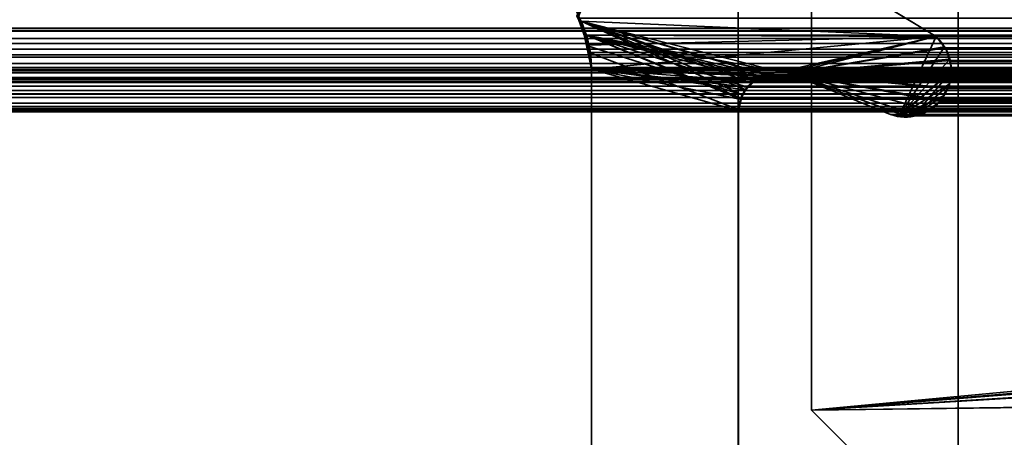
# Model space of a CAD drawing. Header units: millimetres. Extents: x -603 to 3703, y -115 to 249.
# Tile 88 of 256: x -407.9 to -401.18, y 9.31 to 12.17. Entities that reach past the tile are written whole.
import ezdxf

# ---------------------------------------------------------------- set-up
doc = ezdxf.new("R2010")
doc.units = ezdxf.units.MM
doc.layers.add('151', color=7, linetype='Continuous', true_color=0xffffff)

# ---------------------------------------------------------------- blocks, each defined once
blk = doc.blocks.new('UG_SURFACE_001')
at = {"layer": '151', "color": 252, "linetype": 'Continuous', "lineweight": 35}
for points in [[(603, -13.4, 2212.25), (603, 230.4, 2212.25), (-603, 230.4, 2212.25), (-603, -13.4, 2212.25)], [(-453, -13.4, 2062.2499), (-453, 230.4, 2062.2499), (453, 230.4, 2062.2499), (453, -13.4, 2062.2499)]]:
    blk.add_3dface(points, dxfattribs=at)
blk = doc.blocks.new('UG_SURFACE_061')
at = {"layer": '151', "color": 7, "linetype": 'Continuous', "lineweight": 35}
for points in [[(-404.1008, 12.1889, 2013.3507), (-404.0347, 12.0607, 2013.2847), (-401.6499, 12.0514, 2010.9), (-403.663, 13.2666, 2012.913)], [(-403.663, 13.2666, -8.75), (-401.6499, 12.0514, -8.75), (-404.07, 12.1557, -8.75), (-404.0977, 12.1942, -8.75)], [(-403.663, 13.2666, 2012.913), (-401.6499, 12.0514, 2010.9), (-401.6499, 12.0514, -8.75), (-403.663, 13.2666, -8.75)], [(-404.0347, 12.0607, 2013.2847), (-404.1008, 12.1889, 2013.3507), (-404.0977, 12.1942, -8.75)], [(-404.0977, 12.1942, -8.75), (-404.07, 12.1557, -8.75), (-404.0244, 11.9915, 2013.2744)], [(-404.0244, 11.9915, 2013.2744), (-404.0347, 12.0607, 2013.2847), (-404.0977, 12.1942, -8.75)], [(-404.0346, 11.9898, -8.75), (-404.07, 12.1557, -8.75), (-402.9716, 11.6524, -8.75)], [(-404.07, 12.1557, -8.75), (-402.9121, 11.7338, -8.75), (-402.9472, 11.6857, -8.75)], [(-404.07, 12.1557, -8.75), (-402.8168, 11.7922, -8.75), (-402.8903, 11.7471, -8.75)], [(-404.07, 12.1557, -8.75), (-402.7161, 11.8082, -8.75), (-402.8121, 11.793, -8.75)], [(-402.8903, 11.7471, -8.75), (-402.9121, 11.7338, -8.75), (-404.07, 12.1557, -8.75)], [(-402.682, 11.8051, -8.75), (-402.7161, 11.8082, -8.75), (-404.07, 12.1557, -8.75), (-401.6499, 12.0514, -8.75)], [(-402.8121, 11.793, -8.75), (-402.8168, 11.7922, -8.75), (-404.07, 12.1557, -8.75)], [(-402.9472, 11.6857, -8.75), (-402.9716, 11.6524, -8.75), (-404.07, 12.1557, -8.75)], [(-404.07, 12.1557, -8.75), (-404.0346, 11.9898, -8.75), (-404.0244, 11.9915, 2013.2744)], [(-401.6499, 12.0514, 2010.9), (-404.0347, 12.0607, 2013.2847), (-404.0244, 11.9915, 2013.2744)], [(-404.0244, 11.9915, 2013.2744), (-404, 11.8277, 2013.2501), (-401.6499, 12.0514, 2010.9)], [(-402.8116, 11.7875, 2012.0616), (-402.7161, 11.8082, 2011.9662), (-401.6499, 12.0514, 2010.9), (-404, 11.8277, 2013.2501)], [(-401.6499, 12.0514, 2010.9), (-402.7161, 11.8082, 2011.9662), (-402.682, 11.8051, 2011.9321)], [(-401.6499, 12.0514, -8.75), (-402.6485, 11.798, -8.75), (-402.682, 11.8051, -8.75)], [(-402.682, 11.8051, 2011.9321), (-402.6485, 11.798, 2011.8985), (-401.6499, 12.0514, 2010.9)], [(-402.6485, 11.798, -8.75), (-401.6499, 12.0514, -8.75), (-401.5941, 11.9797, -8.75)], [(-401.6499, 12.0514, 2010.9), (-402.6485, 11.798, 2011.8985), (-401.96, 11.5173, 2011.21), (-401.9034, 11.5037, 2011.1535)], [(-401.9034, 11.5037, 2011.1535), (-401.9031, 11.5036, 2011.153), (-401.5925, 11.9798, 2010.8426), (-401.6499, 12.0514, 2010.9)], [(-401.6499, 12.0514, -8.75), (-401.6499, 12.0514, 2010.9), (-401.5925, 11.9798, 2010.8426)], [(-401.5925, 11.9798, 2010.8426), (-401.5941, 11.9797, -8.75), (-401.6499, 12.0514, -8.75)], [(-404, 11.8277, 2013.2501), (-404.0244, 11.9915, 2013.2744), (-404.0346, 11.9898, -8.75)], [(-402.9716, 11.6524, -8.75), (-402.9792, 11.6205, -8.75), (-404, 11.8277, -8.75), (-404.0346, 11.9898, -8.75)], [(-404.0346, 11.9898, -8.75), (-404, 11.8277, -8.75), (-404, 11.8277, 2013.2501)], [(-401.5941, 11.9797, -8.75), (-401.5783, 11.9593, -8.75), (-401.5608, 11.8953, -8.75), (-402.6485, 11.798, -8.75)], [(-401.5562, 11.8957, 2010.8061), (-401.5826, 11.9675, 2010.8325), (-401.5925, 11.9798, 2010.8426), (-401.9031, 11.5036, 2011.153)], [(-401.5941, 11.9797, -8.75), (-401.5925, 11.9798, 2010.8426), (-401.5826, 11.9675, 2010.8325)], [(-401.5826, 11.9675, 2010.8325), (-401.5783, 11.9593, -8.75), (-401.5941, 11.9797, -8.75)], [(-401.5826, 11.9675, 2010.8325), (-401.5608, 11.8953, -8.75), (-401.5783, 11.9593, -8.75)], [(-401.5826, 11.9675, 2010.8325), (-401.5562, 11.8957, 2010.8061), (-401.5608, 11.8953, -8.75)], [(-402.6485, 11.798, -8.75), (-401.5608, 11.8953, -8.75), (-401.5443, 11.835, -8.75), (-401.5473, 11.8107, -8.75)], [(-401.9031, 11.5036, 2011.153), (-401.546, 11.81, 2010.7961), (-401.5502, 11.8796, 2010.8001), (-401.5562, 11.8957, 2010.8061)], [(-401.5443, 11.835, -8.75), (-401.5608, 11.8953, -8.75), (-401.5562, 11.8957, 2010.8061)], [(-401.5443, 11.835, -8.75), (-401.5562, 11.8957, 2010.8061), (-401.5502, 11.8796, 2010.8001)], [(-404, 5.7035, -8.75), (-404, 11.8277, -8.75), (-402.9979, 11.5427, -8.75), (-402.9979, 7.7467, -8.75)], [(-402.9792, 11.6205, -8.75), (-402.9979, 11.5427, -8.75), (-404, 11.8277, -8.75)], [(-404, 11.8277, 2013.2501), (-402.9979, 11.5427, 2012.2478), (-402.9839, 11.6216, 2012.234)], [(-402.9979, 7.7467, 2012.2478), (-402.9979, 11.5427, 2012.2478), (-404, 11.8277, 2013.2501), (-404, 5.7035, 2013.2501)], [(-402.9839, 11.6216, 2012.234), (-402.9838, 11.6222, 2012.2337), (-404, 11.8277, 2013.2501)], [(-404, 11.8277, 2013.2501), (-402.8453, 11.7801, 2012.0952), (-402.8116, 11.7875, 2012.0616)], [(-404, 11.8277, 2013.2501), (-402.9386, 11.705, 2012.1887), (-402.8899, 11.7442, 2012.1398)], [(-402.8899, 11.7442, 2012.1398), (-402.8453, 11.7801, 2012.0952), (-404, 11.8277, 2013.2501)], [(-404, 11.8277, 2013.2501), (-402.9838, 11.6222, 2012.2337), (-402.9489, 11.6862, 2012.1989)], [(-402.9489, 11.6862, 2012.1989), (-402.9386, 11.705, 2012.1887), (-404, 11.8277, 2013.2501)], [(-404, 11.8277, -8.75), (-404, 5.7035, -8.75), (-404, 5.7035, 2013.2501), (-404, 11.8277, 2013.2501)], [(-401.5502, 11.8796, 2010.8001), (-401.5473, 11.8107, -8.75), (-401.5443, 11.835, -8.75)], [(-401.5502, 11.8796, 2010.8001), (-401.546, 11.81, 2010.7961), (-401.5473, 11.8107, -8.75)], [(-402.8903, 11.7471, -8.75), (-402.8168, 11.7922, -8.75), (-402.8116, 11.7875, 2012.0616)], [(-402.8116, 11.7875, 2012.0616), (-402.8453, 11.7801, 2012.0952), (-402.8903, 11.7471, -8.75)], [(-402.8453, 11.7801, 2012.0952), (-402.8899, 11.7442, 2012.1398), (-402.8903, 11.7471, -8.75)], [(-402.8168, 11.7922, -8.75), (-402.8121, 11.793, -8.75), (-402.8116, 11.7875, 2012.0616)], [(-402.8121, 11.793, -8.75), (-402.7161, 11.8082, -8.75), (-402.7161, 11.8082, 2011.9662)], [(-402.7161, 11.8082, 2011.9662), (-402.8116, 11.7875, 2012.0616), (-402.8121, 11.793, -8.75)], [(-402.7161, 11.8082, -8.75), (-402.682, 11.8051, -8.75), (-402.6485, 11.798, 2011.8985)], [(-402.6485, 11.798, 2011.8985), (-402.682, 11.8051, 2011.9321), (-402.7161, 11.8082, -8.75)], [(-402.682, 11.8051, 2011.9321), (-402.7161, 11.8082, 2011.9662), (-402.7161, 11.8082, -8.75)], [(-402.682, 11.8051, -8.75), (-402.6485, 11.798, -8.75), (-402.6485, 11.798, 2011.8985)], [(-401.9026, 11.5103, -8.75), (-401.96, 11.5173, -8.75), (-402.6485, 11.798, -8.75), (-401.5473, 11.8107, -8.75)], [(-401.96, 11.5173, 2011.21), (-402.6485, 11.798, 2011.8985), (-402.6485, 11.798, -8.75), (-401.96, 11.5173, -8.75)], [(-401.9031, 11.5036, 2011.153), (-401.56, 11.724, 2010.8101), (-401.5448, 11.7899, 2010.7949), (-401.546, 11.81, 2010.7961)], [(-401.7987, 11.5113, -8.75), (-401.831, 11.5016, -8.75), (-401.9026, 11.5103, -8.75), (-401.5473, 11.8107, -8.75)], [(-401.7987, 11.5113, -8.75), (-401.5473, 11.8107, -8.75), (-401.558, 11.723, -8.75)], [(-401.5448, 11.7899, 2010.7949), (-401.56, 11.724, 2010.8101), (-401.558, 11.723, -8.75)], [(-401.5448, 11.7899, 2010.7949), (-401.558, 11.723, -8.75), (-401.5473, 11.8107, -8.75)], [(-401.5473, 11.8107, -8.75), (-401.546, 11.81, 2010.7961), (-401.5448, 11.7899, 2010.7949)], [(-402.9386, 11.705, 2012.1887), (-402.9489, 11.6862, 2012.1989), (-402.9472, 11.6857, -8.75)], [(-402.9472, 11.6857, -8.75), (-402.9121, 11.7338, -8.75), (-402.8899, 11.7442, 2012.1398)], [(-402.8899, 11.7442, 2012.1398), (-402.9386, 11.705, 2012.1887), (-402.9472, 11.6857, -8.75)], [(-402.9121, 11.7338, -8.75), (-402.8903, 11.7471, -8.75), (-402.8899, 11.7442, 2012.1398)], [(-401.5992, 11.6452, 2010.8492), (-401.5656, 11.7002, 2010.8156), (-401.56, 11.724, 2010.8101), (-401.9031, 11.5036, 2011.153)], [(-401.558, 11.723, -8.75), (-401.5583, 11.7207, -8.75), (-401.6014, 11.6444, -8.75), (-401.7987, 11.5113, -8.75)], [(-401.6014, 11.6444, -8.75), (-401.5583, 11.7207, -8.75), (-401.56, 11.724, 2010.8101)], [(-401.56, 11.724, 2010.8101), (-401.5656, 11.7002, 2010.8156), (-401.6014, 11.6444, -8.75)], [(-401.5656, 11.7002, 2010.8156), (-401.5992, 11.6452, 2010.8492), (-401.6014, 11.6444, -8.75)], [(-401.5583, 11.7207, -8.75), (-401.558, 11.723, -8.75), (-401.56, 11.724, 2010.8101)], [(-402.9979, 11.5427, -8.75), (-402.9792, 11.6205, -8.75), (-402.9839, 11.6216, 2012.234)], [(-402.9839, 11.6216, 2012.234), (-402.9979, 11.5427, 2012.2478), (-402.9979, 11.5427, -8.75)], [(-402.9838, 11.6222, 2012.2337), (-402.9839, 11.6216, 2012.234), (-402.9792, 11.6205, -8.75)], [(-402.9489, 11.6862, 2012.1989), (-402.9838, 11.6222, 2012.2337), (-402.9716, 11.6524, -8.75)], [(-402.9792, 11.6205, -8.75), (-402.9716, 11.6524, -8.75), (-402.9838, 11.6222, 2012.2337)], [(-402.9716, 11.6524, -8.75), (-402.9472, 11.6857, -8.75), (-402.9489, 11.6862, 2012.1989)], [(-401.7013, 11.5489, 2010.9513), (-401.6227, 11.6068, 2010.8726), (-401.5992, 11.6452, 2010.8492), (-401.9031, 11.5036, 2011.153)], [(-401.7987, 11.5113, -8.75), (-401.6014, 11.6444, -8.75), (-401.6227, 11.6068, -8.75), (-401.7004, 11.5449, -8.75)], [(-401.6227, 11.6068, -8.75), (-401.6014, 11.6444, -8.75), (-401.5992, 11.6452, 2010.8492)], [(-401.5992, 11.6452, 2010.8492), (-401.6227, 11.6068, 2010.8726), (-401.6227, 11.6068, -8.75)], [(-401.6227, 11.6068, 2010.8726), (-401.7013, 11.5489, 2010.9513), (-401.7004, 11.5449, -8.75)], [(-401.7004, 11.5449, -8.75), (-401.6227, 11.6068, -8.75), (-401.6227, 11.6068, 2010.8726)], [(-402.9979, 11.5427, 2012.2478), (-402.9979, 7.7467, 2012.2478), (-402.9979, 7.7467, -8.75), (-402.9979, 11.5427, -8.75)], [(-401.96, 11.5173, -8.75), (-401.9026, 11.5103, -8.75), (-401.9034, 11.5037, 2011.1535)], [(-401.9034, 11.5037, 2011.1535), (-401.96, 11.5173, 2011.21), (-401.96, 11.5173, -8.75)], [(-401.9031, 11.5036, 2011.153), (-401.9034, 11.5037, 2011.1535), (-401.9026, 11.5103, -8.75)], [(-401.7013, 11.5489, 2010.9513), (-401.9031, 11.5036, 2011.153), (-401.7981, 11.5184, 2011.0481)], [(-401.7981, 11.5184, 2011.0481), (-401.9031, 11.5036, 2011.153), (-401.9026, 11.5103, -8.75)], [(-401.9026, 11.5103, -8.75), (-401.831, 11.5016, -8.75), (-401.7981, 11.5184, 2011.0481)], [(-401.831, 11.5016, -8.75), (-401.7987, 11.5113, -8.75), (-401.7981, 11.5184, 2011.0481)], [(-401.7987, 11.5113, -8.75), (-401.7085, 11.5385, -8.75), (-401.7013, 11.5489, 2010.9513)], [(-401.7013, 11.5489, 2010.9513), (-401.7296, 11.528, 2010.9797), (-401.7987, 11.5113, -8.75)], [(-401.7004, 11.5449, -8.75), (-401.7085, 11.5385, -8.75), (-401.7987, 11.5113, -8.75)], [(-401.7296, 11.528, 2010.9797), (-401.7981, 11.5184, 2011.0481), (-401.7987, 11.5113, -8.75)], [(-401.7981, 11.5184, 2011.0481), (-401.7296, 11.528, 2010.9797), (-401.7013, 11.5489, 2010.9513)], [(-401.7085, 11.5385, -8.75), (-401.7004, 11.5449, -8.75), (-401.7013, 11.5489, 2010.9513)]]:
    blk.add_3dface(points, dxfattribs=at)
blk = doc.blocks.new('UG_SURFACE_062')
at = {"layer": '151', "color": 7, "linetype": 'Continuous', "lineweight": 35}
for points in [[(-403.663, 13.2666, 2012.913), (-401.6499, 12.0514, 2010.9), (-404.0347, 12.0607, 2013.2847), (-404.0937, 12.1752, 2013.3438)], [(403.663, 13.2666, 2012.913), (401.6499, 12.0514, 2010.9), (-401.6499, 12.0514, 2010.9), (-403.663, 13.2666, 2012.913)], [(413.4445, 12.0875, 2022.6946), (411.652, 13.1555, 2020.9019), (-411.652, 13.1555, 2020.9019), (-413.4445, 12.0875, 2022.6946)], [(411.0107, 12.1085, 2020.2608), (-411.0101, 12.1078, 2020.2601), (-410.8901, 12.318, 2020.1402)], [(-410.8901, 12.318, 2020.1402), (410.8926, 12.3208, 2020.1426), (411.0107, 12.1085, 2020.2608)], [(404.0347, 12.0607, 2013.2847), (-404.0937, 12.1752, 2013.3438), (-404.0347, 12.0607, 2013.2847)], [(404.0347, 12.0607, 2013.2847), (404.0937, 12.1752, 2013.3438), (-404.0937, 12.1752, 2013.3438)], [(411.0184, 12.0946, 2020.2684), (-411.0615, 11.8663, 2020.3116), (-411.0196, 12.0912, 2020.2696)], [(411.0184, 12.0946, 2020.2684), (411.0615, 11.8663, 2020.3116), (-411.0615, 11.8663, 2020.3116)], [(411.0184, 12.0946, 2020.2684), (-411.0196, 12.0912, 2020.2696), (-411.0101, 12.1078, 2020.2601)], [(-411.0101, 12.1078, 2020.2601), (411.0107, 12.1085, 2020.2608), (411.0184, 12.0946, 2020.2684)], [(413.5326, 12.0036, 2022.7826), (413.4978, 12.0368, 2022.7478), (-413.4978, 12.0368, 2022.7478), (-413.5326, 12.0036, 2022.7826)], [(413.4445, 12.0875, 2022.6946), (-413.4445, 12.0875, 2022.6946), (-413.4978, 12.0368, 2022.7478), (413.4978, 12.0368, 2022.7478)], [(-404.0347, 12.0607, 2013.2847), (404.0171, 11.9423, 2013.267), (404.0347, 12.0607, 2013.2847)], [(-404.0347, 12.0607, 2013.2847), (-404.0171, 11.9423, 2013.267), (404.0171, 11.9423, 2013.267)], [(-404.0171, 11.9423, 2013.267), (-404.0347, 12.0607, 2013.2847), (-402.9838, 11.6222, 2012.2337), (-402.9963, 11.5516, 2012.2464)], [(-404.0347, 12.0607, 2013.2847), (-402.7161, 11.8082, 2011.9662), (-402.8019, 11.7896, 2012.0518)], [(-404.0347, 12.0607, 2013.2847), (-402.8453, 11.7801, 2012.0952), (-402.8748, 11.7564, 2012.1248)], [(-402.682, 11.8051, 2011.9321), (-402.7161, 11.8082, 2011.9662), (-404.0347, 12.0607, 2013.2847), (-401.6499, 12.0514, 2010.9)], [(-404.0347, 12.0607, 2013.2847), (-402.9386, 11.705, 2012.1887), (-402.9388, 11.7047, 2012.1887), (-402.9801, 11.6291, 2012.2302)], [(-402.8019, 11.7896, 2012.0518), (-402.8453, 11.7801, 2012.0952), (-404.0347, 12.0607, 2013.2847)], [(-402.8748, 11.7564, 2012.1248), (-402.9386, 11.705, 2012.1887), (-404.0347, 12.0607, 2013.2847)], [(-402.9801, 11.6291, 2012.2302), (-402.9838, 11.6222, 2012.2337), (-404.0347, 12.0607, 2013.2847)], [(-401.6499, 12.0514, 2010.9), (-402.6485, 11.798, 2011.8985), (-402.682, 11.8051, 2011.9321)], [(-402.6485, 11.798, 2011.8985), (-401.6499, 12.0514, 2010.9), (-401.5873, 11.9733, 2010.8373)], [(-401.5873, 11.9733, 2010.8373), (-401.6499, 12.0514, 2010.9), (401.6499, 12.0514, 2010.9)], [(401.6499, 12.0514, 2010.9), (401.5881, 11.972, 2010.838), (-401.5873, 11.9733, 2010.8373)], [(413.5506, 11.9642, 2022.8007), (-413.5506, 11.9642, 2022.8007), (-413.5682, 11.9257, 2022.8181), (413.5682, 11.9257, 2022.8181)], [(-413.5326, 12.0036, 2022.7826), (-413.5506, 11.9642, 2022.8007), (413.5506, 11.9642, 2022.8007)], [(-413.5326, 12.0036, 2022.7826), (413.5506, 11.9642, 2022.8007), (413.5326, 12.0036, 2022.7826)], [(-401.5873, 11.9733, 2010.8373), (-401.5826, 11.9675, 2010.8325), (-401.5528, 11.8865, 2010.8027), (-402.6485, 11.798, 2011.8985)], [(-401.5826, 11.9675, 2010.8325), (-401.5873, 11.9733, 2010.8373), (401.5881, 11.972, 2010.838)], [(-401.5826, 11.9675, 2010.8325), (401.5881, 11.972, 2010.838), (401.5783, 11.9593, 2010.8283)], [(401.5783, 11.9593, 2010.8283), (-401.5528, 11.8865, 2010.8027), (-401.5826, 11.9675, 2010.8325)], [(401.5783, 11.9593, 2010.8283), (401.5539, 11.8859, 2010.8039), (-401.5528, 11.8865, 2010.8027)], [(-413.5758, 11.9091, 2022.8257), (-413.5839, 11.838, 2022.8338), (413.5839, 11.838, 2022.8338)], [(413.5758, 11.9091, 2022.8257), (413.5682, 11.9257, 2022.8181), (-413.5682, 11.9257, 2022.8181), (-413.5758, 11.9091, 2022.8257)], [(-413.5758, 11.9091, 2022.8257), (413.5839, 11.838, 2022.8338), (413.5758, 11.9091, 2022.8257)], [(404.0171, 11.9423, 2013.267), (-404.0171, 11.9423, 2013.267), (-404, 11.8277, 2013.2501), (404, 11.8277, 2013.2501)], [(-402.9963, 11.5516, 2012.2464), (-402.9979, 11.5427, 2012.2478), (-404, 11.8277, 2013.2501), (-404.0171, 11.9423, 2013.267)], [(413.5854, 11.8249, 2022.8353), (-413.5839, 11.838, 2022.8338), (-413.5854, 11.8249, 2022.8353)], [(-413.5854, 11.8249, 2022.8353), (-413.572, 11.7445, 2022.8219), (413.572, 11.7445, 2022.8219), (413.5854, 11.8249, 2022.8353)], [(413.5854, 11.8249, 2022.8353), (413.5839, 11.838, 2022.8338), (-413.5839, 11.838, 2022.8338)], [(412.3439, 11.826, 2021.5938), (-412.3857, 11.8169, 2021.6358), (-412.3131, 11.8159, 2021.5631)], [(412.3439, 11.826, 2021.5938), (412.3856, 11.8193, 2021.6355), (-412.3857, 11.8169, 2021.6358)], [(-412.3131, 11.8159, 2021.5631), (412.3137, 11.8195, 2021.5638), (412.3439, 11.826, 2021.5938)], [(-411.0615, 6.7187, 2020.3116), (-411.0615, 11.8663, 2020.3116), (411.0615, 11.8663, 2020.3116), (411.0615, 6.7187, 2020.3116)], [(-404, 11.8277, 2013.2501), (-404, 5.7035, 2013.2501), (404, 5.7035, 2013.2501), (404, 11.8277, 2013.2501)], [(-404, 5.7035, 2013.2501), (-404, 11.8277, 2013.2501), (-402.9979, 11.5427, 2012.2478), (-402.9979, 7.7467, 2012.2478)], [(-401.5528, 11.8865, 2010.8027), (-401.5502, 11.8796, 2010.8001), (-401.5448, 11.7907, 2010.7949), (-402.6485, 11.798, 2011.8985)], [(-401.5502, 11.8796, 2010.8001), (-401.5528, 11.8865, 2010.8027), (401.5539, 11.8859, 2010.8039)], [(-401.5502, 11.8796, 2010.8001), (401.5539, 11.8859, 2010.8039), (401.5482, 11.8687, 2010.7982)], [(401.5482, 11.8687, 2010.7982), (-401.5448, 11.7907, 2010.7949), (-401.5502, 11.8796, 2010.8001)], [(401.5482, 11.8687, 2010.7982), (401.5464, 11.7907, 2010.7963), (-401.5448, 11.7907, 2010.7949)], [(412.3996, 11.8171, 2021.6496), (413.1971, 11.5484, 2022.4471), (-413.1971, 11.5484, 2022.4471), (-412.3996, 11.8171, 2021.6496)], [(412.3996, 11.8171, 2021.6496), (-412.3996, 11.8171, 2021.6496), (-412.3857, 11.8169, 2021.6358)], [(-412.3857, 11.8169, 2021.6358), (412.3856, 11.8193, 2021.6355), (412.3996, 11.8171, 2021.6496)], [(412.3137, 11.8195, 2021.5638), (-412.3131, 11.8159, 2021.5631), (-412.26, 11.8152, 2021.5101)], [(-412.26, 11.8152, 2021.5101), (412.2388, 11.8035, 2021.4889), (412.3137, 11.8195, 2021.5638)], [(-412.26, 11.8152, 2021.5101), (-412.2396, 11.8032, 2021.4896), (412.2388, 11.8035, 2021.4889)], [(412.2226, 11.8, 2021.4727), (412.2388, 11.8035, 2021.4889), (-412.2396, 11.8032, 2021.4896)], [(412.2042, 11.7898, 2021.4543), (-412.2396, 11.8032, 2021.4896), (-412.1823, 11.7697, 2021.4324)], [(412.2042, 11.7898, 2021.4543), (412.2226, 11.8, 2021.4727), (-412.2396, 11.8032, 2021.4896)], [(-412.1823, 11.7697, 2021.4324), (412.1832, 11.7696, 2021.4331), (412.2042, 11.7898, 2021.4543)], [(412.1832, 11.7696, 2021.4331), (-412.1823, 11.7697, 2021.4324), (-412.1634, 11.7586, 2021.4133)], [(-412.1634, 11.7586, 2021.4133), (412.1262, 11.7148, 2021.3761), (412.1832, 11.7696, 2021.4331)], [(-412.1634, 11.7586, 2021.4133), (-412.1286, 11.7112, 2021.3785), (412.1262, 11.7148, 2021.3761)], [(-402.9386, 11.705, 2012.1887), (-402.8748, 11.7564, 2012.1248), (402.8748, 11.7564, 2012.1248), (402.9386, 11.705, 2012.1887)], [(402.8453, 11.7801, 2012.0952), (-402.8748, 11.7564, 2012.1248), (-402.8453, 11.7801, 2012.0952)], [(402.8453, 11.7801, 2012.0952), (402.8748, 11.7564, 2012.1248), (-402.8748, 11.7564, 2012.1248)], [(-402.8453, 11.7801, 2012.0952), (-402.8019, 11.7896, 2012.0518), (402.8019, 11.7896, 2012.0518), (402.8453, 11.7801, 2012.0952)], [(402.8019, 11.7896, 2012.0518), (-402.8019, 11.7896, 2012.0518), (-402.7161, 11.8082, 2011.9662), (402.7161, 11.8082, 2011.9662)], [(402.682, 11.8051, 2011.9321), (-402.7161, 11.8082, 2011.9662), (-402.682, 11.8051, 2011.9321)], [(402.682, 11.8051, 2011.9321), (402.7161, 11.8082, 2011.9662), (-402.7161, 11.8082, 2011.9662)], [(-402.682, 11.8051, 2011.9321), (402.6485, 11.798, 2011.8985), (402.682, 11.8051, 2011.9321)], [(-402.682, 11.8051, 2011.9321), (-402.6485, 11.798, 2011.8985), (402.6485, 11.798, 2011.8985)], [(-402.6485, 11.798, 2011.8985), (-401.7021, 11.5516, 2010.952), (-401.7784, 11.5132, 2011.0283)], [(-401.7784, 11.5132, 2011.0283), (-401.7878, 11.5084, 2011.0378), (-401.8739, 11.5128, 2011.1239), (-402.6485, 11.798, 2011.8985)], [(-402.6485, 11.798, 2011.8985), (-401.6166, 11.6167, 2010.8666), (-401.6227, 11.6068, 2010.8726)], [(-402.6485, 11.798, 2011.8985), (-401.5448, 11.7907, 2010.7949), (-401.5448, 11.7899, 2010.7949), (-401.5656, 11.7002, 2010.8156)], [(-401.6227, 11.6068, 2010.8726), (-401.6545, 11.5755, 2010.9046), (-401.7021, 11.5516, 2010.952), (-402.6485, 11.798, 2011.8985)], [(-401.5656, 11.7002, 2010.8156), (-401.5684, 11.6955, 2010.8185), (-402.6485, 11.798, 2011.8985)], [(-401.5684, 11.6955, 2010.8185), (-401.6166, 11.6167, 2010.8666), (-402.6485, 11.798, 2011.8985)], [(-401.8739, 11.5128, 2011.1239), (-401.96, 11.5173, 2011.21), (-402.6485, 11.798, 2011.8985)], [(401.96, 11.5173, 2011.21), (402.6485, 11.798, 2011.8985), (-402.6485, 11.798, 2011.8985), (-401.96, 11.5173, 2011.21)], [(401.5461, 11.777, 2010.7961), (-401.5684, 11.6955, 2010.8185), (-401.5656, 11.7002, 2010.8156)], [(401.5461, 11.777, 2010.7961), (401.5689, 11.6953, 2010.819), (-401.5684, 11.6955, 2010.8185)], [(-401.5656, 11.7002, 2010.8156), (401.5464, 11.7907, 2010.7963), (401.5461, 11.777, 2010.7961)], [(-401.5656, 11.7002, 2010.8156), (-401.5448, 11.7899, 2010.7949), (401.5464, 11.7907, 2010.7963)], [(-401.5448, 11.7899, 2010.7949), (-401.5448, 11.7907, 2010.7949), (401.5464, 11.7907, 2010.7963)], [(413.572, 11.7445, 2022.8219), (-413.572, 11.7445, 2022.8219), (-413.5677, 11.736, 2022.8176), (413.5677, 11.736, 2022.8176)], [(413.5677, 11.736, 2022.8176), (-413.5677, 11.736, 2022.8176), (-413.5287, 11.6585, 2022.7787)], [(413.5287, 11.6585, 2022.7787), (413.5677, 11.736, 2022.8176), (-413.5287, 11.6585, 2022.7787)], [(412.1259, 11.7145, 2021.3759), (412.1262, 11.7148, 2021.3761), (-412.1286, 11.7112, 2021.3785)], [(412.1259, 11.7145, 2021.3759), (-412.1286, 11.7112, 2021.3785), (-412.1071, 11.6819, 2021.3571)], [(-412.1071, 11.6819, 2021.3571), (412.0888, 11.6334, 2021.3387), (412.1259, 11.7145, 2021.3759)], [(402.9801, 11.6291, 2012.2302), (-402.9801, 11.6291, 2012.2302), (-402.9388, 11.7047, 2012.1887), (402.9388, 11.7047, 2012.1887)], [(402.9388, 11.7047, 2012.1887), (-402.9388, 11.7047, 2012.1887), (-402.9386, 11.705, 2012.1887)], [(402.9386, 11.705, 2012.1887), (402.9388, 11.7047, 2012.1887), (-402.9386, 11.705, 2012.1887)], [(401.5713, 11.6865, 2010.8213), (-401.6166, 11.6167, 2010.8666), (-401.5684, 11.6955, 2010.8185)], [(401.5713, 11.6865, 2010.8213), (401.6164, 11.6165, 2010.8664), (-401.6166, 11.6167, 2010.8666)], [(-401.5684, 11.6955, 2010.8185), (401.5689, 11.6953, 2010.819), (401.5713, 11.6865, 2010.8213)], [(-413.5287, 11.6585, 2022.7787), (-413.5278, 11.6576, 2022.7778), (413.5278, 11.6576, 2022.7778), (413.5287, 11.6585, 2022.7787)], [(413.5278, 11.6576, 2022.7778), (-413.5278, 11.6576, 2022.7778), (-413.4589, 11.5964, 2022.7089), (413.4589, 11.5964, 2022.7089)], [(-412.1071, 11.6819, 2021.3571), (-412.0888, 11.6334, 2021.3387), (412.0888, 11.6334, 2021.3387)], [(412.0888, 7.3541, 2021.3387), (412.0888, 11.6334, 2021.3387), (-412.0888, 11.6334, 2021.3387), (-412.0888, 7.3541, 2021.3387)], [(402.9838, 11.6222, 2012.2337), (-402.9963, 11.5516, 2012.2464), (-402.9838, 11.6222, 2012.2337)], [(402.9838, 11.6222, 2012.2337), (402.9963, 11.5516, 2012.2464), (-402.9963, 11.5516, 2012.2464)], [(-402.9838, 11.6222, 2012.2337), (-402.9801, 11.6291, 2012.2302), (402.9801, 11.6291, 2012.2302), (402.9838, 11.6222, 2012.2337)], [(413.4589, 11.5964, 2022.7089), (-413.4589, 11.5964, 2022.7089), (-413.4325, 11.573, 2022.6824)], [(413.4325, 11.573, 2022.6824), (413.4589, 11.5964, 2022.7089), (-413.4325, 11.573, 2022.6824)], [(413.4017, 11.558, 2022.6517), (-413.4325, 11.573, 2022.6824), (-413.4017, 11.558, 2022.6517)], [(413.4017, 11.558, 2022.6517), (413.4325, 11.573, 2022.6824), (-413.4325, 11.573, 2022.6824)], [(-413.4017, 11.558, 2022.6517), (-413.3787, 11.5549, 2022.6288), (413.3787, 11.5549, 2022.6288), (413.4017, 11.558, 2022.6517)], [(413.3787, 11.5549, 2022.6288), (-413.3787, 11.5549, 2022.6288), (-413.2904, 11.543, 2022.5403), (413.2904, 11.543, 2022.5403)], [(401.7019, 11.5484, 2010.952), (-401.7021, 11.5516, 2010.952), (-401.6545, 11.5755, 2010.9046)], [(-401.6545, 11.5755, 2010.9046), (401.6227, 11.6068, 2010.8726), (401.7019, 11.5484, 2010.952)], [(-401.6545, 11.5755, 2010.9046), (-401.6227, 11.6068, 2010.8726), (401.6227, 11.6068, 2010.8726)], [(-401.6227, 11.6068, 2010.8726), (-401.6166, 11.6167, 2010.8666), (401.6164, 11.6165, 2010.8664)], [(401.6164, 11.6165, 2010.8664), (401.6227, 11.6068, 2010.8726), (-401.6227, 11.6068, 2010.8726)], [(413.2478, 11.5372, 2022.4979), (-413.2904, 11.543, 2022.5403), (-413.2478, 11.5372, 2022.4979)], [(413.2478, 11.5372, 2022.4979), (413.2904, 11.543, 2022.5403), (-413.2904, 11.543, 2022.5403)], [(-413.2478, 11.5372, 2022.4979), (413.1971, 11.5484, 2022.4471), (413.2478, 11.5372, 2022.4979)], [(-413.2478, 11.5372, 2022.4979), (-413.1971, 11.5484, 2022.4471), (413.1971, 11.5484, 2022.4471)], [(402.9979, 11.5427, 2012.2478), (-402.9979, 11.5427, 2012.2478), (-402.9963, 11.5516, 2012.2464), (402.9963, 11.5516, 2012.2464)], [(402.9979, 11.5427, 2012.2478), (402.9979, 7.7467, 2012.2478), (-402.9979, 7.7467, 2012.2478), (-402.9979, 11.5427, 2012.2478)], [(-401.96, 11.5173, 2011.21), (-401.8739, 11.5128, 2011.1239), (401.8747, 11.5076, 2011.1246)], [(401.8747, 11.5076, 2011.1246), (401.9031, 11.5036, 2011.153), (-401.96, 11.5173, 2011.21)], [(401.9031, 11.5036, 2011.153), (401.96, 11.5173, 2011.21), (-401.96, 11.5173, 2011.21)], [(401.8747, 11.5076, 2011.1246), (-401.8739, 11.5128, 2011.1239), (-401.7878, 11.5084, 2011.0378)], [(-401.7878, 11.5084, 2011.0378), (401.7785, 11.5211, 2011.0285), (401.8747, 11.5076, 2011.1246)], [(-401.7878, 11.5084, 2011.0378), (-401.7784, 11.5132, 2011.0283), (401.7785, 11.5211, 2011.0285)], [(401.7296, 11.528, 2010.9797), (-401.7784, 11.5132, 2011.0283), (-401.7021, 11.5516, 2010.952)], [(401.7296, 11.528, 2010.9797), (401.7785, 11.5211, 2011.0285), (-401.7784, 11.5132, 2011.0283)], [(-401.7021, 11.5516, 2010.952), (401.7019, 11.5484, 2010.952), (401.7296, 11.528, 2010.9797)]]:
    blk.add_3dface(points, dxfattribs=at)
blk = doc.blocks.new('UG_SURFACE_064')
at = {"layer": '151', "color": 252, "linetype": 'Continuous', "lineweight": 35}
for points in [[(-403, 13.42, 2008.25), (-403, 5, 2008.25), (-401.5, 5, 2008.25), (-401.5, 13.42, 2008.25)], [(-401.5, 13.42, -6.75), (-401.5, 5, -6.75), (-403, 5, -6.75), (-403, 13.42, -6.75)], [(-403, 13, 59.05), (-403, 13.42, 59.05), (-403, 13.42, -6.75), (-403, 5, -6.75)], [(-403, 5, 2008.25), (-403, 13.42, 2008.25), (-403, 13.42, 1938.45), (-403, 13, 1938.45)], [(-401.5, 13, 1938.45), (-401.5, 13.42, 1938.45), (-401.5, 13.42, 2008.25), (-401.5, 5, 2008.25)], [(-401.5, 13, 385.95), (-401.5, 13.42, 680.05), (-401.5, 5, -6.75)], [(-401.5, 13.42, 680.05), (-401.5, 13, 680.05), (-401.5, 5, -6.75)], [(-401.5, 13, 75.45), (-401.5, 13.42, 369.55), (-401.5, 5, -6.75)], [(-401.5, 13.42, 369.55), (-401.5, 13, 369.55), (-401.5, 5, -6.75)], [(-401.5, 5, -6.75), (-401.5, 13.42, -6.75), (-401.5, 13.42, 59.05), (-401.5, 13, 59.05)], [(-403, 5, 2008.25), (-403, 13, 1006.95), (-403, 13, 1004.45)], [(-403, 5, -6.75), (-403, 13, 75.45), (-403, 13, 72.95)], [(-403, 5, 2008.25), (-403, 13, 1301.0499), (-403, 13, 1006.95)], [(-403, 13, 1004.45), (-403, 13, 993.05), (-403, 5, 2008.25)], [(-403, 13, 72.95), (-403, 13, 61.55), (-403, 5, -6.75)], [(-403, 13, 61.55), (-403, 13, 59.05), (-403, 5, -6.75)], [(-403, 5, -6.75), (-403, 13, 372.05), (-403, 13, 369.55)], [(-403, 5, 2008.25), (-403, 13, 1303.55), (-403, 13, 1301.0499)], [(-403, 5, 2008.25), (-403, 13, 1614.05), (-403, 13, 1611.55)], [(-403, 5, -6.75), (-403, 13, 383.45), (-403, 13, 372.05)], [(-403, 13, 369.55), (-403, 13, 75.45), (-403, 5, -6.75)], [(-403, 5, 2008.25), (-403, 13, 1314.95), (-403, 13, 1303.55)], [(-403, 5, 2008.25), (-403, 13, 1625.45), (-403, 13, 1614.05)], [(-403, 13, 1611.55), (-403, 13, 1317.45), (-403, 5, 2008.25)], [(-403, 5, -6.75), (-403, 13, 385.95), (-403, 13, 383.45)], [(-403, 5, 2008.25), (-403, 13, 1317.45), (-403, 13, 1314.95)], [(-403, 5, 2008.25), (-403, 13, 1627.95), (-403, 13, 1625.45)], [(-403, 5, -6.75), (-403, 13, 682.55), (-403, 13, 680.05)], [(-403, 5, 2008.25), (-403, 13, 1924.5501), (-403, 13, 1922.05)], [(-403, 5, -6.75), (-403, 13, 693.95), (-403, 13, 682.55)], [(-403, 13, 680.05), (-403, 13, 385.95), (-403, 5, -6.75)], [(-403, 13, 1922.05), (-403, 13, 1627.95), (-403, 5, 2008.25)], [(-403, 5, 2008.25), (-403, 13, 1938.45), (-403, 13, 1935.95)], [(-403, 5, -6.75), (-403, 13, 696.45), (-403, 13, 693.95)], [(-403, 13, 1935.95), (-403, 13, 1924.5501), (-403, 5, 2008.25)], [(-403, 5, -6.75), (-403, 13, 990.55), (-403, 13, 696.45)], [(-403, 5, -6.75), (-403, 5, 2008.25), (-403, 13, 993.05), (-403, 13, 990.55)], [(-401.5, 5, 2008.25), (-401.5, 13, 1922.05), (-401.5, 13, 1924.5501)], [(-401.5, 13, 1924.5501), (-401.5, 13, 1935.95), (-401.5, 5, 2008.25)], [(-401.5, 13, 1935.95), (-401.5, 13, 1938.45), (-401.5, 5, 2008.25)], [(-401.5, 5, 2008.25), (-401.5, 13, 1625.45), (-401.5, 13, 1627.95)], [(-401.5, 5, 2008.25), (-401.5, 13, 1614.05), (-401.5, 13, 1625.45)], [(-401.5, 13, 1627.95), (-401.5, 13, 1922.05), (-401.5, 5, 2008.25)], [(-401.5, 5, 2008.25), (-401.5, 13, 1611.55), (-401.5, 13, 1614.05)], [(-401.5, 5, 2008.25), (-401.5, 13, 1314.95), (-401.5, 13, 1317.45)], [(-401.5, 5, 2008.25), (-401.5, 13, 1004.45), (-401.5, 13, 1006.95)], [(-401.5, 5, 2008.25), (-401.5, 13, 1303.55), (-401.5, 13, 1314.95)], [(-401.5, 13, 1317.45), (-401.5, 13, 1611.55), (-401.5, 5, 2008.25)], [(-401.5, 5, 2008.25), (-401.5, 13, 993.05), (-401.5, 13, 1004.45)], [(-401.5, 13, 1006.95), (-401.5, 13, 1301.0499), (-401.5, 5, 2008.25)], [(-401.5, 5, 2008.25), (-401.5, 13, 1301.0499), (-401.5, 13, 1303.55)], [(-401.5, 5, 2008.25), (-401.5, 13, 990.55), (-401.5, 13, 993.05)], [(-401.5, 5, 2008.25), (-401.5, 13, 696.45), (-401.5, 13, 990.55)], [(-401.5, 5, 2008.25), (-401.5, 13, 693.95), (-401.5, 13, 696.45)], [(-401.5, 5, 2008.25), (-401.5, 13, 682.55), (-401.5, 13, 693.95)], [(-401.5, 5, -6.75), (-401.5, 13, 372.05), (-401.5, 13, 383.45)], [(-401.5, 5, -6.75), (-401.5, 13, 369.55), (-401.5, 13, 372.05)], [(-401.5, 13, 383.45), (-401.5, 13, 385.95), (-401.5, 5, -6.75)], [(-401.5, 5, 2008.25), (-401.5, 5, -6.75), (-401.5, 13, 680.05), (-401.5, 13, 682.55)], [(-401.5, 5, -6.75), (-401.5, 13, 72.95), (-401.5, 13, 75.45)], [(-401.5, 5, -6.75), (-401.5, 13, 59.05), (-401.5, 13, 61.55)], [(-401.5, 13, 61.55), (-401.5, 13, 72.95), (-401.5, 5, -6.75)]]:
    blk.add_3dface(points, dxfattribs=at)
blk = doc.blocks.new('UG_SURFACE_065')
at = {"layer": '151', "color": 252, "linetype": 'Continuous', "lineweight": 35}
for points in [[(-402.5, 13.42, 2010.7501), (-402.5, 9.5, 2010.7501), (-402.5, 9.5, 2012.2499), (-402.5, 13.42, 2012.2499)], [(-360.7, 13.42, 2010.7501), (-360.7, 13, 2010.7501), (-398, 5, 2010.7501), (-402.5, 9.5, 2010.7501)], [(-402.5, 9.5, 2010.7501), (-402.5, 13.42, 2010.7501), (-360.7, 13.42, 2010.7501)], [(-360.7, 13, 2012.2499), (-360.7, 13.42, 2012.2499), (-402.5, 13.42, 2012.2499), (-402.5, 9.5, 2012.2499)], [(-402.5, 9.5, 2012.2499), (-344.3, 13, 2012.2499), (-346.8, 13, 2012.2499)], [(-346.8, 13, 2012.2499), (-358.2, 13, 2012.2499), (-402.5, 9.5, 2012.2499)], [(-358.2, 13, 2012.2499), (-360.7, 13, 2012.2499), (-402.5, 9.5, 2012.2499)], [(-402.5, 9.5, 2012.2499), (-123.2, 13, 2012.2499), (-125.7, 13, 2012.2499)], [(-402.5, 9.5, 2012.2499), (-111.8, 13, 2012.2499), (-123.2, 13, 2012.2499)], [(-125.7, 13, 2012.2499), (-344.3, 13, 2012.2499), (-402.5, 9.5, 2012.2499)], [(-402.5, 9.5, 2012.2499), (-109.3, 13, 2012.2499), (-111.8, 13, 2012.2499)], [(-109.3, 13, 2012.2499), (-402.5, 9.5, 2012.2499), (-398, 5, 2012.2499)], [(-402.5, 9.5, 2012.2499), (-402.5, 9.5, 2010.7501), (-398, 5, 2010.7501), (-398, 5, 2012.2499)]]:
    blk.add_3dface(points, dxfattribs=at)
blk = doc.blocks.new('UG_SURFACE_072')
at = {"layer": '151', "color": 41, "linetype": 'Continuous', "lineweight": 35}
for points in [[(-408.5, 203.3, -5.75), (-408.5, 229.15, -5.75), (-396.65, 229.15, -5.75), (-396.65, 11.15, -5.75)], [(-401, 19.5, -5.75), (-408.5, 203.3, -5.75), (-396.65, 11.15, -5.75)]]:
    blk.add_3dface(points, dxfattribs=at)
blk = doc.blocks.new('UG_SURFACE_111')
at = {"layer": '151', "color": 252, "linetype": 'Continuous', "lineweight": 35}
for points in [[(-414.5, -30.32, 2023.7501), (414.5, -30.32, 2023.7501), (414.5, 62.52, 2023.7501), (-414.5, 62.52, 2023.7501)], [(-413, -30.32, 2022.2499), (-413, 62.52, 2022.2499), (413, 62.52, 2022.2499), (413, -30.32, 2022.2499)]]:
    blk.add_3dface(points, dxfattribs=at)

msp = doc.modelspace()

# ---------------------------------------------------------------- linework, layer by layer
at = {"layer": '151', "color": 251, "linetype": 'Continuous', "lineweight": -3, "true_color": 0x636466}
for p, q in [((-403, 13.42, 2008.25), (-403, 5, 2008.25)), ((-403, 13.42, -6.75), (-403, 5, -6.75)), ((-402.5, 13.42, 2012.25), (-402.5, 9.5, 2012.25)), ((-402.5, 9.5, 2010.75), (-402.5, 13.42, 2010.75)), ((-401.5, 13.42, -6.75), (-401.5, 5, -6.75)), ((-401.5, 13.42, 2008.25), (-401.5, 5, 2008.25)), ((-401.6499, 12.0514, 2010.8999), (-403.663, 13.2666, 2012.913)), ((-403.663, 13.2666, 2012.913), (-401.6499, 12.0514, 2010.8999)), ((-403.663, 13.2666, -8.75), (-401.6499, 12.0514, -8.75)), ((413.4445, 12.0875, 2022.6945), (-413.4445, 12.0875, 2022.6945)), ((401.6499, 12.0514, 2010.8999), (-401.6499, 12.0514, 2010.8999)), ((-401.6499, 12.0514, 2010.8999), (-401.6499, 12.0514, -8.75)), ((-411.0615, 11.8663, 2020.3115), (411.0615, 11.8663, 2020.3115)), ((-404, 11.8277, -8.75), (-404, 5.7035, -8.75)), ((-404, 5.7035, 2013.25), (-404, 11.8277, 2013.25)), ((-404, 11.8277, 2013.25), (404, 11.8277, 2013.25)), ((-404, 5.7035, 2013.25), (-404, 11.8277, 2013.25)), ((-404, 11.8277, -8.75), (-404, 11.8277, 2013.25)), ((412.3996, 11.8171, 2021.6496), (-412.3996, 11.8171, 2021.6496)), ((402.7161, 11.8082, 2011.9661), (-402.7161, 11.8082, 2011.9661)), ((-402.7161, 11.8082, 2011.9661), (-402.7161, 11.8082, -8.75)), ((-401.96, 11.5173, -8.75), (-402.6485, 11.798, -8.75)), ((-402.6485, 11.798, 2011.8985), (-402.6485, 11.798, -8.75)), ((402.6485, 11.798, 2011.8985), (-402.6485, 11.798, 2011.8985)), ((-401.96, 11.5173, 2011.21), (-402.6485, 11.798, 2011.8985)), ((-401.96, 11.5173, 2011.21), (-402.6485, 11.798, 2011.8985)), ((413.572, 11.7445, 2022.822), (-413.572, 11.7445, 2022.822)), ((412.0888, 11.6334, 2021.3388), (-412.0888, 11.6334, 2021.3388)), ((401.6227, 11.6068, 2010.8727), (-401.6227, 11.6068, 2010.8727)), ((-401.6227, 11.6068, 2010.8727), (-401.6227, 11.6068, -8.75)), ((413.1971, 11.5484, 2022.4471), (-413.1971, 11.5484, 2022.4471)), ((-402.9979, 11.5427, 2012.2479), (-402.9979, 7.7467, 2012.2479)), ((402.9979, 11.5427, 2012.2479), (-402.9979, 11.5427, 2012.2479)), ((-402.9979, 11.5427, 2012.2479), (-402.9979, 11.5427, -8.75)), ((-402.9979, 11.5427, 2012.2479), (-402.9979, 7.7467, 2012.2479)), ((-402.9979, 11.5427, -8.75), (-402.9979, 7.7467, -8.75)), ((401.96, 11.5173, 2011.21), (-401.96, 11.5173, 2011.21)), ((-401.96, 11.5173, 2011.21), (-401.96, 11.5173, -8.75)), ((-402.5, 9.5, 2010.75), (-402.5, 9.5, 2012.25)), ((-398, 5, 2010.75), (-402.5, 9.5, 2010.75)), ((-402.5, 9.5, 2012.25), (-398, 5, 2012.25))]:
    msp.add_line(p, q, dxfattribs=at)
for points in [[(-404.4322, 12.5427, 2013.6822), (-404.1667, 12.4026, 2013.4167), (-404.0007, 12.1279, 2013.2507), (-404, 11.8277, 2013.25)], [(-404, 11.8277, -8.75), (-404.0007, 12.1279, -8.75), (-404.1667, 12.4026, -8.75), (-404.4322, 12.5427, -8.75)], [(-404.4322, 12.5427, 2013.6822), (-404.1667, 12.4026, 2013.4167), (-404.0007, 12.1279, 2013.2507), (-404, 11.8277, 2013.25)], [(-401.6227, 11.6068, 2010.8727), (-401.5076, 11.7374, 2010.7576), (-401.5197, 11.9364, 2010.7697), (-401.6499, 12.0514, 2010.8999)], [(-401.6227, 11.6068, 2010.8727), (-401.5076, 11.7374, 2010.7576), (-401.5197, 11.9364, 2010.7697), (-401.6499, 12.0514, 2010.8999)], [(-401.6227, 11.6068, -8.75), (-401.5076, 11.7374, -8.75), (-401.5197, 11.9364, -8.75), (-401.6499, 12.0514, -8.75)], [(-402.9979, 11.5427, 2012.2479), (-402.9936, 11.6939, 2012.2436), (-402.8673, 11.8125, 2012.1173), (-402.7161, 11.8082, 2011.9661)], [(-402.9979, 11.5427, 2012.2479), (-402.9936, 11.6939, 2012.2436), (-402.8673, 11.8125, 2012.1173), (-402.7161, 11.8082, 2011.9661)], [(-402.9979, 11.5427, -8.75), (-402.9936, 11.6939, -8.75), (-402.8673, 11.8125, -8.75), (-402.7161, 11.8082, -8.75)], [(-402.7161, 11.8082, 2011.9661), (-402.6931, 11.8075, 2011.9431), (-402.6708, 11.804, 2011.9208), (-402.6485, 11.798, 2011.8985)], [(-402.7161, 11.8082, 2011.9661), (-402.6931, 11.8075, 2011.9431), (-402.6708, 11.804, 2011.9208), (-402.6485, 11.798, 2011.8985)], [(-402.7161, 11.8082, -8.75), (-402.6931, 11.8075, -8.75), (-402.6708, 11.804, -8.75), (-402.6485, 11.798, -8.75)], [(-401.6227, 11.6068, 2010.8727), (-401.7069, 11.5116, 2010.9569), (-401.8397, 11.4762, 2011.0897), (-401.96, 11.5173, 2011.21)], [(-401.96, 11.5173, 2011.21), (-401.8397, 11.4762, 2011.0897), (-401.7069, 11.5116, 2010.9569), (-401.6227, 11.6068, 2010.8727)], [(-401.96, 11.5173, -8.75), (-401.8397, 11.4762, -8.75), (-401.7069, 11.5116, -8.75), (-401.6227, 11.6068, -8.75)]]:
    msp.add_open_spline(points, degree=3, dxfattribs=at)

# ---------------------------------------------------------------- block references
for name in ['UG_SURFACE_001', 'UG_SURFACE_072', 'UG_SURFACE_111', 'UG_SURFACE_064', 'UG_SURFACE_065', 'UG_SURFACE_061', 'UG_SURFACE_062']:
    msp.add_blockref(name, (0, 0), dxfattribs=at)

doc.saveas('drawing.dxf')
